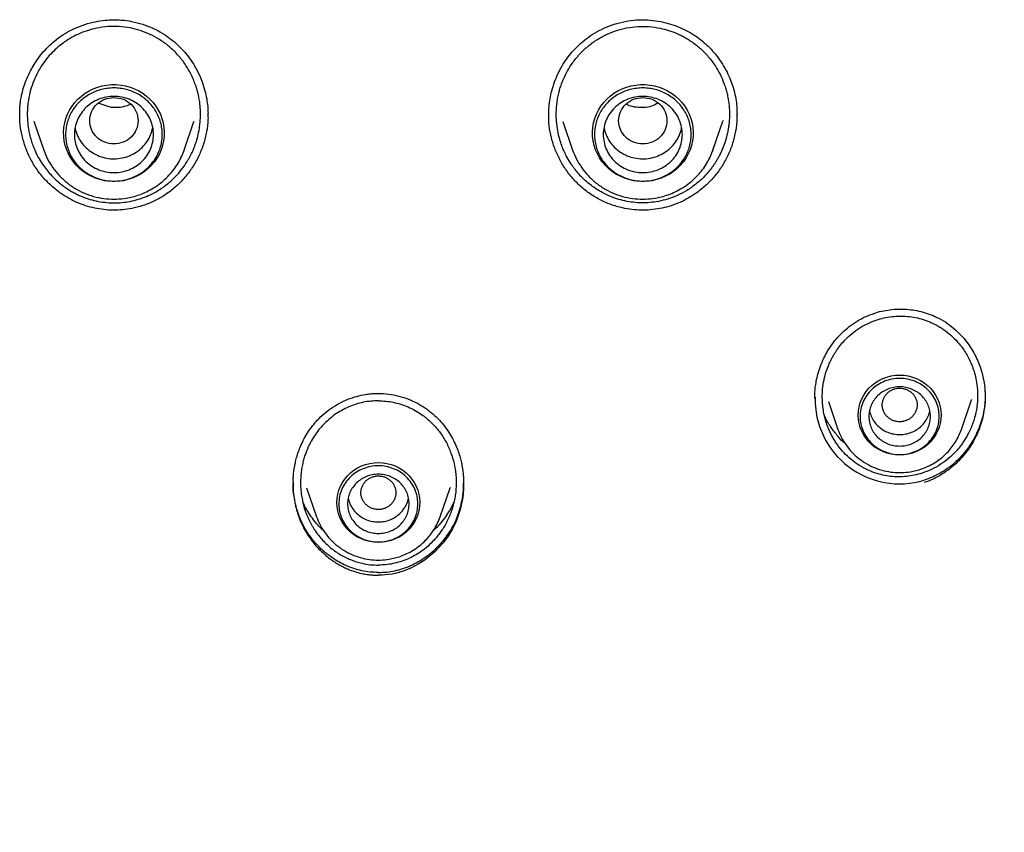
# Model space of a CAD drawing. Header units: millimetres. Extents: x 8 to 866, y 12 to 2084.
# Tile 65 of 98: x 413 to 436, y 1864 to 1883. Entities that reach past the tile are written whole.
import ezdxf

# ---------------------------------------------------------------- set-up
doc = ezdxf.new("R2010")
doc.units = ezdxf.units.MM

msp = doc.modelspace()

# ---------------------------------------------------------------- linework, layer by layer
at = {"color": 7, "linetype": 'Continuous', "lineweight": 30}
for p, q in [((415.485, 1880.844), (415.195, 1880.937)), ((417.689, 1880.714), (417.689, 1880.657)), ((425.448, 1880.657), (425.449, 1880.714)), ((429.728, 1880.683), (429.727, 1880.669)), ((413.727, 1880.531), (413.954, 1879.873)), ((417.148, 1879.873), (417.372, 1880.524)), ((417.371, 1880.524), (417.369, 1880.516)), ((425.765, 1880.524), (425.99, 1879.873)), ((429.183, 1879.873), (429.41, 1880.531)), ((429.414, 1880.544), (429.41, 1880.531)), ((417.139, 1879.851), (417.148, 1879.873)), ((429.174, 1879.851), (429.183, 1879.873)), ((421.569, 1874.332), (421.723, 1874.323)), ((431.502, 1874.219), (431.5, 1874.26)), ((434.838, 1873.513), (435.069, 1874.184)), ((435.071, 1874.191), (435.068, 1874.185)), ((431.81, 1874.145), (432.028, 1873.513)), ((432.03, 1873.506), (432.028, 1873.513)), ((434.83, 1873.494), (434.838, 1873.513)), ((419.935, 1872.184), (420.164, 1871.522)), ((422.974, 1871.522), (423.202, 1872.184)), ((423.205, 1872.192), (423.202, 1872.184)), ((420.165, 1871.518), (420.164, 1871.522))]:
    msp.add_line(p, q, dxfattribs=at)
at = {"color": 7, "linetype": 'Continuous', "lineweight": 30, "flags": 128}
for points in [[(415.551, 1879.157), (415.444, 1879.161), (415.337, 1879.176), (415.233, 1879.2), (415.131, 1879.233), (415.033, 1879.276), (414.94, 1879.327), (414.852, 1879.386), (414.77, 1879.453), (414.695, 1879.527), (414.627, 1879.607), (414.568, 1879.694), (414.517, 1879.785), (414.476, 1879.88), (414.443, 1879.979), (414.421, 1880.08), (414.408, 1880.183), (414.406, 1880.286), (414.413, 1880.39), (414.431, 1880.492), (414.458, 1880.592), (414.495, 1880.689), (414.541, 1880.782), (414.597, 1880.871), (414.66, 1880.955), (414.731, 1881.032), (414.81, 1881.102), (414.895, 1881.166), (414.986, 1881.221), (415.082, 1881.268), (415.182, 1881.305), (415.285, 1881.334), (415.39, 1881.354), (415.497, 1881.363), (415.605, 1881.363), (415.712, 1881.354), (415.817, 1881.334), (415.92, 1881.305), (416.02, 1881.268), (416.116, 1881.221), (416.207, 1881.166), (416.292, 1881.102), (416.37, 1881.032), (416.442, 1880.955), (416.505, 1880.871), (416.561, 1880.782), (416.607, 1880.689), (416.644, 1880.592), (416.671, 1880.492), (416.689, 1880.39), (416.696, 1880.286), (416.694, 1880.183), (416.681, 1880.08), (416.659, 1879.979), (416.626, 1879.88), (416.585, 1879.785), (416.534, 1879.694), (416.475, 1879.607), (416.407, 1879.527), (416.332, 1879.453), (416.25, 1879.386), (416.162, 1879.327), (416.069, 1879.276), (415.971, 1879.233), (415.869, 1879.2), (415.765, 1879.176), (415.658, 1879.161), (415.551, 1879.157)], [(427.587, 1879.157), (427.479, 1879.161), (427.373, 1879.176), (427.269, 1879.2), (427.167, 1879.233), (427.069, 1879.276), (426.975, 1879.327), (426.887, 1879.386), (426.806, 1879.453), (426.73, 1879.527), (426.663, 1879.607), (426.604, 1879.694), (426.553, 1879.785), (426.511, 1879.88), (426.479, 1879.979), (426.456, 1880.08), (426.444, 1880.183), (426.441, 1880.286), (426.449, 1880.39), (426.466, 1880.492), (426.494, 1880.592), (426.531, 1880.689), (426.577, 1880.782), (426.632, 1880.871), (426.696, 1880.955), (426.767, 1881.032), (426.846, 1881.102), (426.931, 1881.166), (427.022, 1881.221), (427.117, 1881.268), (427.217, 1881.305), (427.32, 1881.334), (427.426, 1881.354), (427.533, 1881.363), (427.64, 1881.363), (427.747, 1881.354), (427.853, 1881.334), (427.956, 1881.305), (428.056, 1881.268), (428.152, 1881.221), (428.242, 1881.166), (428.328, 1881.102), (428.406, 1881.032), (428.477, 1880.955), (428.541, 1880.871), (428.596, 1880.782), (428.642, 1880.689), (428.679, 1880.592), (428.707, 1880.492), (428.724, 1880.39), (428.732, 1880.286), (428.729, 1880.183), (428.717, 1880.08), (428.694, 1879.979), (428.662, 1879.88), (428.62, 1879.785), (428.57, 1879.694), (428.51, 1879.607), (428.443, 1879.527), (428.368, 1879.453), (428.286, 1879.386), (428.198, 1879.327), (428.104, 1879.276), (428.006, 1879.233), (427.905, 1879.2), (427.8, 1879.176), (427.694, 1879.161), (427.587, 1879.157)], [(417.148, 1879.873), (417.143, 1879.86), (417.14, 1879.851)], [(429.183, 1879.873), (429.179, 1879.86), (429.176, 1879.851)], [(433.433, 1872.93), (433.334, 1872.935), (433.236, 1872.95), (433.141, 1872.974), (433.049, 1873.008), (432.961, 1873.052), (432.878, 1873.104), (432.801, 1873.163), (432.731, 1873.231), (432.669, 1873.305), (432.615, 1873.385), (432.571, 1873.469), (432.535, 1873.558), (432.51, 1873.65), (432.494, 1873.744), (432.489, 1873.839), (432.494, 1873.934), (432.51, 1874.028), (432.535, 1874.12), (432.571, 1874.209), (432.615, 1874.294), (432.669, 1874.374), (432.731, 1874.448), (432.801, 1874.515), (432.878, 1874.575), (432.961, 1874.627), (433.049, 1874.67), (433.141, 1874.704), (433.236, 1874.729), (433.334, 1874.744), (433.433, 1874.749), (433.531, 1874.744), (433.629, 1874.729), (433.724, 1874.704), (433.817, 1874.67), (433.905, 1874.627), (433.987, 1874.575), (434.064, 1874.515), (434.134, 1874.448), (434.196, 1874.374), (434.25, 1874.294), (434.295, 1874.209), (434.33, 1874.12), (434.356, 1874.028), (434.371, 1873.934), (434.376, 1873.839), (434.371, 1873.744), (434.356, 1873.65), (434.33, 1873.558), (434.295, 1873.469), (434.25, 1873.385), (434.196, 1873.305), (434.134, 1873.231), (434.064, 1873.163), (433.987, 1873.104), (433.905, 1873.052), (433.817, 1873.008), (433.724, 1872.974), (433.629, 1872.95), (433.531, 1872.935), (433.433, 1872.93)], [(434.838, 1873.513), (434.833, 1873.5), (434.831, 1873.494)], [(421.569, 1870.939), (421.47, 1870.944), (421.373, 1870.959), (421.277, 1870.984), (421.185, 1871.018), (421.097, 1871.061), (421.014, 1871.113), (420.937, 1871.173), (420.867, 1871.24), (420.805, 1871.314), (420.752, 1871.394), (420.707, 1871.479), (420.671, 1871.568), (420.646, 1871.66), (420.63, 1871.754), (420.625, 1871.849), (420.63, 1871.944), (420.646, 1872.038), (420.671, 1872.13), (420.707, 1872.219), (420.752, 1872.304), (420.805, 1872.383), (420.867, 1872.457), (420.937, 1872.525), (421.014, 1872.585), (421.097, 1872.636), (421.185, 1872.68), (421.277, 1872.714), (421.373, 1872.738), (421.47, 1872.753), (421.569, 1872.758), (421.667, 1872.753), (421.765, 1872.738), (421.86, 1872.714), (421.953, 1872.68), (422.041, 1872.636), (422.123, 1872.585), (422.2, 1872.525), (422.27, 1872.457), (422.332, 1872.383), (422.386, 1872.304), (422.431, 1872.219), (422.466, 1872.13), (422.492, 1872.038), (422.507, 1871.944), (422.512, 1871.849), (422.507, 1871.754), (422.492, 1871.66), (422.466, 1871.568), (422.431, 1871.479), (422.386, 1871.394), (422.332, 1871.314), (422.27, 1871.24), (422.2, 1871.173), (422.123, 1871.113), (422.041, 1871.061), (421.953, 1871.018), (421.86, 1870.984), (421.765, 1870.959), (421.667, 1870.944), (421.569, 1870.939)], [(423.508, 1872.34), (423.506, 1872.153), (423.488, 1871.964), (423.431, 1871.686), (423.339, 1871.418), (423.257, 1871.248), (423.159, 1871.085), (423.047, 1870.932), (422.855, 1870.724), (422.637, 1870.544), (422.478, 1870.441), (422.309, 1870.354), (422.132, 1870.284), (422.056, 1870.26), (422.051, 1870.259), (422.045, 1870.257), (422.035, 1870.255), (421.979, 1870.24), (421.886, 1870.22), (421.802, 1870.207), (421.719, 1870.198), (421.653, 1870.193), (421.616, 1870.192), (421.59, 1870.191), (421.574, 1870.191), (421.57, 1870.191), (421.569, 1870.191), (421.569, 1870.191), (421.569, 1870.191), (421.569, 1870.191), (421.569, 1870.191), (421.569, 1870.191), (421.569, 1870.191), (421.569, 1870.191)]]:
    msp.add_lwpolyline(points, dxfattribs=at)
at = {"color": 7, "linetype": 'Continuous', "lineweight": 30}
msp.add_arc((433.431, 1874.196), 1.924, 178.4319, 286.9433, dxfattribs=at)
for points, knots in [([(413.406, 1880.669), (413.406, 1880.694), (413.406, 1880.744), (413.409, 1880.824), (413.415, 1880.91), (413.429, 1881.01), (413.451, 1881.133), (413.489, 1881.283), (413.549, 1881.458), (413.624, 1881.628), (413.712, 1881.788), (413.805, 1881.933), (413.919, 1882.081), (414.053, 1882.228), (414.209, 1882.369), (414.39, 1882.502), (414.597, 1882.619), (414.829, 1882.717), (415.062, 1882.785), (415.289, 1882.825), (415.504, 1882.842), (415.727, 1882.839), (415.876, 1882.815), (415.952, 1882.803)], [0, 0, 0, 0, 0.020659, 0.041984, 0.064118, 0.089244, 0.122037, 0.162718, 0.211318, 0.26784, 0.309913, 0.355454, 0.404407, 0.456703, 0.512266, 0.571074, 0.633514, 0.699726, 0.76964, 0.82443, 0.881134, 0.939672, 1, 1, 1, 1]), ([(415.919, 1882.653), (415.835, 1882.665), (415.666, 1882.691), (415.408, 1882.688), (415.172, 1882.655), (414.961, 1882.6), (414.776, 1882.531), (414.597, 1882.443), (414.432, 1882.34), (414.282, 1882.224), (414.143, 1882.095), (414.013, 1881.947), (413.894, 1881.782), (413.79, 1881.599), (413.702, 1881.398), (413.635, 1881.183), (413.604, 1881.022), (413.592, 1880.922), (413.588, 1880.886), (413.585, 1880.847), (413.582, 1880.804), (413.58, 1880.758), (413.579, 1880.708), (413.579, 1880.618), (413.587, 1880.482), (413.611, 1880.318), (413.646, 1880.166), (413.684, 1880.039), (413.727, 1879.922), (413.787, 1879.786), (413.866, 1879.64), (413.964, 1879.492), (414.061, 1879.369), (414.16, 1879.261), (414.262, 1879.164), (414.367, 1879.077), (414.467, 1879.005), (414.561, 1878.945), (414.65, 1878.896), (414.739, 1878.851), (414.859, 1878.799), (415.01, 1878.745), (415.135, 1878.718), (415.196, 1878.705)], [0, 0, 0, 0, 0.040648, 0.081664, 0.12306, 0.154373, 0.185911, 0.217676, 0.249674, 0.278656, 0.308821, 0.340169, 0.372698, 0.406404, 0.441283, 0.47733, 0.514538, 0.519737, 0.525495, 0.531812, 0.538687, 0.546119, 0.554109, 0.562654, 0.589007, 0.619536, 0.642129, 0.663361, 0.683236, 0.701759, 0.734753, 0.762389, 0.786528, 0.809843, 0.832338, 0.85402, 0.874895, 0.891286, 0.907458, 0.923413, 0.939154, 0.96999, 1, 1, 1, 1]), ([(415.952, 1882.803), (416.037, 1882.784), (416.204, 1882.745), (416.438, 1882.652), (416.65, 1882.539), (416.84, 1882.409), (417.009, 1882.267), (417.155, 1882.115), (417.281, 1881.957), (417.397, 1881.78), (417.497, 1881.586), (417.578, 1881.379), (417.635, 1881.181), (417.67, 1880.997), (417.688, 1880.843), (417.691, 1880.75), (417.692, 1880.714)], [0, 0, 0, 0, 0.089097, 0.174279, 0.255841, 0.333975, 0.408807, 0.480431, 0.54892, 0.614265, 0.696049, 0.771796, 0.841545, 0.905304, 0.963072, 1, 1, 1, 1]), ([(425.446, 1880.714), (425.447, 1880.75), (425.45, 1880.843), (425.468, 1880.997), (425.503, 1881.181), (425.559, 1881.379), (425.64, 1881.586), (425.741, 1881.78), (425.857, 1881.957), (425.982, 1882.115), (426.129, 1882.267), (426.297, 1882.409), (426.487, 1882.539), (426.7, 1882.652), (426.934, 1882.745), (427.101, 1882.784), (427.186, 1882.803)], [0, 0, 0, 0, 0.036928, 0.094696, 0.158455, 0.228204, 0.303951, 0.385735, 0.45108, 0.519569, 0.591193, 0.666025, 0.744159, 0.825721, 0.910903, 1, 1, 1, 1]), ([(427.186, 1882.803), (427.272, 1882.816), (427.441, 1882.842), (427.694, 1882.84), (427.936, 1882.813), (428.165, 1882.762), (428.377, 1882.69), (428.572, 1882.602), (428.749, 1882.499), (428.907, 1882.386), (429.068, 1882.246), (429.224, 1882.078), (429.368, 1881.884), (429.48, 1881.695), (429.565, 1881.515), (429.628, 1881.347), (429.678, 1881.174), (429.711, 1881), (429.729, 1880.831), (429.73, 1880.728), (429.731, 1880.683)], [0, 0, 0, 0, 0.0688609, 0.13546, 0.1997178, 0.2615098, 0.3207174, 0.3772583, 0.4310999, 0.4823363, 0.5312665, 0.6003009, 0.663995, 0.7221979, 0.7748063, 0.8218811, 0.8649997, 0.9171678, 0.9633882, 1, 1, 1, 1]), ([(427.218, 1882.653), (427.302, 1882.665), (427.471, 1882.691), (427.729, 1882.688), (427.965, 1882.655), (428.176, 1882.6), (428.331, 1882.542), (428.451, 1882.487), (428.539, 1882.441), (428.625, 1882.39), (428.749, 1882.308), (428.906, 1882.183), (429.085, 1881.999), (429.232, 1881.801), (429.348, 1881.599), (429.413, 1881.45), (429.45, 1881.347), (429.467, 1881.293), (429.483, 1881.239), (429.498, 1881.184), (429.511, 1881.128), (429.523, 1881.071), (429.533, 1881.014), (429.545, 1880.933), (429.557, 1880.813), (429.56, 1880.692), (429.556, 1880.591), (429.552, 1880.524), (429.545, 1880.454), (429.535, 1880.379), (429.516, 1880.267), (429.481, 1880.125), (429.427, 1879.962), (429.372, 1879.835), (429.324, 1879.738), (429.285, 1879.666), (429.245, 1879.601), (429.207, 1879.542), (429.127, 1879.43), (428.997, 1879.274), (428.8, 1879.095), (428.592, 1878.95), (428.376, 1878.837), (428.16, 1878.754), (428.013, 1878.721), (427.942, 1878.705)], [0, 0, 0, 0, 0.0406496, 0.0816679, 0.1230666, 0.1543822, 0.1859226, 0.2017834, 0.2177018, 0.2336785, 0.2497137, 0.2886079, 0.3296061, 0.372704, 0.4064129, 0.4412953, 0.4502029, 0.4591836, 0.4682371, 0.4773636, 0.4865628, 0.4958346, 0.505179, 0.5145958, 0.5352341, 0.5627019, 0.5727436, 0.5834561, 0.5948384, 0.6068891, 0.6196068, 0.6494239, 0.6768251, 0.701821, 0.71567, 0.7286584, 0.740788, 0.7520606, 0.7624779, 0.8066606, 0.8489605, 0.8894103, 0.9280434, 0.9648946, 1, 1, 1, 1]), ([(415.196, 1878.705), (415.261, 1878.694), (415.389, 1878.674), (415.584, 1878.668), (415.776, 1878.68), (415.966, 1878.712), (416.153, 1878.763), (416.335, 1878.833), (416.511, 1878.921), (416.673, 1879.025), (416.823, 1879.143), (416.963, 1879.275), (417.095, 1879.429), (417.186, 1879.56), (417.245, 1879.658), (417.278, 1879.717), (417.312, 1879.782), (417.345, 1879.852), (417.385, 1879.948), (417.43, 1880.074), (417.473, 1880.234), (417.501, 1880.389), (417.516, 1880.528), (417.521, 1880.642), (417.521, 1880.746), (417.516, 1880.839), (417.508, 1880.922), (417.498, 1880.995), (417.486, 1881.063), (417.473, 1881.13), (417.456, 1881.198), (417.438, 1881.264), (417.417, 1881.329), (417.395, 1881.392), (417.372, 1881.452), (417.327, 1881.558), (417.255, 1881.699), (417.134, 1881.887), (416.983, 1882.071), (416.797, 1882.245), (416.594, 1882.391), (416.378, 1882.509), (416.153, 1882.599), (415.997, 1882.635), (415.919, 1882.653)], [0, 0, 0, 0, 0.0314392, 0.0627071, 0.0932838, 0.1240531, 0.1550384, 0.186263, 0.2177496, 0.2495207, 0.2786661, 0.3094451, 0.3418761, 0.3759771, 0.3859878, 0.3968394, 0.4085337, 0.4210724, 0.4344575, 0.4586485, 0.4852051, 0.5141378, 0.5340962, 0.5524209, 0.5691066, 0.5841485, 0.5975424, 0.6092844, 0.6193712, 0.6308258, 0.6420828, 0.6531421, 0.6640031, 0.6746657, 0.6851294, 0.6953939, 0.7297328, 0.7616212, 0.8029911, 0.8436976, 0.8837453, 0.92314, 0.9618888, 1, 1, 1, 1]), ([(427.942, 1878.705), (427.877, 1878.694), (427.748, 1878.674), (427.555, 1878.668), (427.365, 1878.68), (427.178, 1878.711), (426.993, 1878.76), (426.811, 1878.829), (426.635, 1878.917), (426.448, 1879.035), (426.262, 1879.186), (426.081, 1879.377), (425.945, 1879.564), (425.85, 1879.73), (425.789, 1879.858), (425.738, 1879.985), (425.69, 1880.133), (425.646, 1880.319), (425.621, 1880.513), (425.615, 1880.695), (425.622, 1880.848), (425.637, 1880.982), (425.656, 1881.089), (425.677, 1881.182), (425.702, 1881.274), (425.736, 1881.378), (425.791, 1881.517), (425.87, 1881.677), (425.991, 1881.87), (426.143, 1882.058), (426.329, 1882.236), (426.534, 1882.386), (426.753, 1882.506), (426.981, 1882.598), (427.14, 1882.634), (427.218, 1882.653)], [0, 0, 0, 0, 0.031434, 0.062585, 0.092613, 0.122959, 0.153647, 0.184699, 0.216137, 0.247983, 0.291101, 0.33093, 0.374185, 0.401877, 0.422848, 0.442488, 0.46754, 0.498025, 0.53397, 0.56177, 0.585691, 0.607368, 0.626793, 0.637788, 0.653707, 0.672401, 0.690595, 0.725468, 0.758335, 0.800158, 0.841418, 0.882026, 0.921987, 0.961309, 1, 1, 1, 1]), ([(415.551, 1881.071), (415.479, 1881.063), (415.335, 1881.046), (415.152, 1880.925), (415.031, 1880.749), (414.986, 1880.541), (415.031, 1880.333), (415.152, 1880.156), (415.335, 1880.039), (415.551, 1879.997), (415.767, 1880.039), (415.95, 1880.156), (416.071, 1880.333), (416.116, 1880.541), (416.071, 1880.749), (415.95, 1880.925), (415.767, 1881.046), (415.623, 1881.063), (415.551, 1881.071)], [0, 0, 0, 0, 0.0625, 0.125, 0.1875, 0.25, 0.3125, 0.375, 0.4375, 0.5, 0.5625, 0.625, 0.6875, 0.75, 0.8125, 0.875, 0.9375, 1, 1, 1, 1]), ([(415.935, 1880.919), (415.899, 1880.902), (415.81, 1880.862), (415.656, 1880.835), (415.542, 1880.841), (415.485, 1880.844)], [0, 0, 0, 0, 0.257547, 0.633332, 1, 1, 1, 1]), ([(427.587, 1881.071), (427.515, 1881.063), (427.371, 1881.046), (427.187, 1880.925), (427.066, 1880.749), (427.022, 1880.541), (427.066, 1880.333), (427.187, 1880.156), (427.371, 1880.039), (427.587, 1879.997), (427.802, 1880.039), (427.986, 1880.156), (428.107, 1880.333), (428.151, 1880.541), (428.107, 1880.749), (427.986, 1880.925), (427.802, 1881.046), (427.658, 1881.063), (427.587, 1881.071)], [0, 0, 0, 0, 0.0625, 0.125, 0.1875, 0.25, 0.3125, 0.375, 0.4375, 0.5, 0.5625, 0.625, 0.6875, 0.75, 0.8125, 0.875, 0.9375, 1, 1, 1, 1]), ([(427.932, 1880.944), (427.884, 1880.916), (427.786, 1880.859), (427.614, 1880.835), (427.44, 1880.841), (427.299, 1880.871), (427.224, 1880.908), (427.203, 1880.919)], [0, 0, 0, 0, 0.215424, 0.442614, 0.67195, 0.904226, 1, 1, 1, 1]), ([(415.165, 1878.54), (415.095, 1878.555), (414.956, 1878.586), (414.754, 1878.658), (414.562, 1878.749), (414.359, 1878.87), (414.152, 1879.028), (413.951, 1879.228), (413.776, 1879.454), (413.633, 1879.7), (413.523, 1879.962), (413.449, 1880.235), (413.409, 1880.48), (413.41, 1880.634), (413.41, 1880.694)], [0, 0, 0, 0, 0.071132, 0.141808, 0.212214, 0.282498, 0.3762, 0.470152, 0.564615, 0.659087, 0.753072, 0.846793, 0.940401, 1, 1, 1, 1]), ([(417.69, 1880.683), (417.691, 1880.645), (417.695, 1880.513), (417.663, 1880.288), (417.597, 1880.015), (417.493, 1879.752), (417.359, 1879.504), (417.194, 1879.276), (417.001, 1879.07), (416.782, 1878.89), (416.541, 1878.742), (416.283, 1878.628), (416.034, 1878.555), (415.802, 1878.515), (415.59, 1878.501), (415.376, 1878.506), (415.236, 1878.529), (415.165, 1878.54)], [0, 0, 0, 0, 0.0302408, 0.1046714, 0.179189, 0.2536626, 0.3281199, 0.4025589, 0.477005, 0.5515666, 0.626129, 0.7005695, 0.7750297, 0.8309761, 0.8870589, 0.9433607, 1, 1, 1, 1]), ([(427.973, 1878.54), (427.902, 1878.529), (427.761, 1878.506), (427.548, 1878.501), (427.335, 1878.515), (427.103, 1878.555), (426.855, 1878.628), (426.596, 1878.742), (426.355, 1878.89), (426.137, 1879.07), (425.944, 1879.276), (425.779, 1879.504), (425.644, 1879.752), (425.541, 1880.015), (425.474, 1880.288), (425.443, 1880.513), (425.447, 1880.645), (425.448, 1880.683)], [0, 0, 0, 0, 0.056639, 0.112941, 0.169024, 0.22497, 0.299431, 0.373871, 0.448433, 0.522995, 0.597441, 0.67188, 0.746337, 0.820811, 0.895329, 0.969759, 1, 1, 1, 1]), ([(429.728, 1880.694), (429.728, 1880.634), (429.729, 1880.48), (429.689, 1880.235), (429.615, 1879.962), (429.504, 1879.7), (429.361, 1879.454), (429.187, 1879.228), (428.985, 1879.028), (428.778, 1878.87), (428.576, 1878.749), (428.383, 1878.658), (428.182, 1878.586), (428.043, 1878.555), (427.973, 1878.54)], [0, 0, 0, 0, 0.059599, 0.153207, 0.246928, 0.340913, 0.435385, 0.529848, 0.6238, 0.717502, 0.787786, 0.858192, 0.928868, 1, 1, 1, 1]), ([(414.667, 1880.388), (414.668, 1880.379), (414.675, 1880.314), (414.72, 1880.198), (414.803, 1880.048), (414.918, 1879.917), (415.056, 1879.81), (415.214, 1879.731), (415.385, 1879.683), (415.561, 1879.668), (415.738, 1879.687), (415.907, 1879.738), (416.063, 1879.821), (416.199, 1879.931), (416.309, 1880.064), (416.393, 1880.216), (416.421, 1880.326), (416.435, 1880.38)], [0, 0, 0, 0, 0.010808, 0.0815, 0.152193, 0.222885, 0.293578, 0.364271, 0.434963, 0.505656, 0.576348, 0.647041, 0.717733, 0.788426, 0.859118, 0.929811, 1, 1, 1, 1]), ([(426.702, 1880.38), (426.716, 1880.326), (426.744, 1880.216), (426.828, 1880.064), (426.939, 1879.931), (427.075, 1879.821), (427.23, 1879.738), (427.4, 1879.687), (427.576, 1879.668), (427.753, 1879.683), (427.924, 1879.731), (428.081, 1879.81), (428.219, 1879.917), (428.334, 1880.048), (428.417, 1880.198), (428.463, 1880.314), (428.469, 1880.379), (428.47, 1880.388)], [0, 0, 0, 0, 0.070189, 0.140882, 0.211574, 0.282267, 0.352959, 0.423652, 0.494344, 0.565037, 0.635729, 0.706422, 0.777115, 0.847807, 0.9185, 0.989192, 1, 1, 1, 1]), ([(413.954, 1879.873), (413.982, 1879.803), (414.037, 1879.662), (414.159, 1879.465), (414.31, 1879.281), (414.49, 1879.116), (414.694, 1878.978), (414.915, 1878.871), (415.144, 1878.799), (415.376, 1878.759), (415.606, 1878.751), (415.807, 1878.771), (415.981, 1878.808), (416.135, 1878.854), (416.295, 1878.921), (416.459, 1879.01), (416.622, 1879.125), (416.766, 1879.255), (416.889, 1879.394), (416.99, 1879.538), (417.077, 1879.69), (417.119, 1879.799), (417.139, 1879.851)], [0, 0, 0, 0, 0.054071, 0.109832, 0.167393, 0.226912, 0.287352, 0.346531, 0.404408, 0.460998, 0.516314, 0.570366, 0.606234, 0.644832, 0.686606, 0.731592, 0.779824, 0.831332, 0.872141, 0.914815, 0.959355, 1, 1, 1, 1]), ([(425.99, 1879.873), (426.017, 1879.803), (426.073, 1879.662), (426.195, 1879.465), (426.346, 1879.281), (426.526, 1879.116), (426.729, 1878.978), (426.95, 1878.871), (427.179, 1878.799), (427.412, 1878.759), (427.642, 1878.751), (427.842, 1878.771), (428.016, 1878.808), (428.17, 1878.854), (428.33, 1878.921), (428.494, 1879.01), (428.658, 1879.125), (428.802, 1879.255), (428.924, 1879.394), (429.026, 1879.538), (429.112, 1879.69), (429.154, 1879.799), (429.174, 1879.851)], [0, 0, 0, 0, 0.054071, 0.109832, 0.167393, 0.226912, 0.287352, 0.346531, 0.404408, 0.460998, 0.516314, 0.570366, 0.606234, 0.644832, 0.686606, 0.731592, 0.779824, 0.831332, 0.872141, 0.914815, 0.959355, 1, 1, 1, 1]), ([(434.979, 1846.687), (435.008, 1846.743), (435.159, 1847.036), (435.433, 1847.555), (435.796, 1848.234), (436.15, 1848.883), (436.493, 1849.502), (436.826, 1850.091), (437.147, 1850.652), (437.462, 1851.192), (437.768, 1851.709), (438.066, 1852.205), (438.35, 1852.67), (438.618, 1853.104), (438.871, 1853.508), (439.108, 1853.882), (439.33, 1854.228), (439.542, 1854.555), (439.751, 1854.874), (439.961, 1855.192), (440.174, 1855.51), (440.487, 1855.976), (440.906, 1856.588), (441.547, 1857.508), (442.321, 1858.589), (443.233, 1859.824), (444.165, 1861.051), (445.115, 1862.264), (445.987, 1863.349), (446.778, 1864.309), (447.482, 1865.149), (448.194, 1865.981), (448.911, 1866.805), (449.621, 1867.607), (450.316, 1868.38), (450.988, 1869.117), (451.641, 1869.825), (452.137, 1870.355), (452.486, 1870.726), (452.699, 1870.951), (452.929, 1871.194), (453.178, 1871.456), (453.446, 1871.737), (453.733, 1872.036), (454.051, 1872.366), (454.401, 1872.728), (454.784, 1873.123), (455.19, 1873.54), (455.62, 1873.98), (456.073, 1874.443), (456.549, 1874.929), (457.048, 1875.438), (457.57, 1875.971), (458.115, 1876.528), (458.676, 1877.109), (459.252, 1877.713), (459.84, 1878.343), (460.442, 1879.002), (460.84, 1879.457), (461.042, 1879.689)], [0, 0, 0, 0, 0.004464, 0.023475, 0.041736, 0.059252, 0.076028, 0.092068, 0.107374, 0.121948, 0.136432, 0.150115, 0.162996, 0.175077, 0.186356, 0.196833, 0.206509, 0.215513, 0.224477, 0.233487, 0.242541, 0.251638, 0.273253, 0.295105, 0.331072, 0.36739, 0.403707, 0.440003, 0.476262, 0.50207, 0.527863, 0.553652, 0.579444, 0.605032, 0.629372, 0.652896, 0.675607, 0.697508, 0.704361, 0.711627, 0.719532, 0.728077, 0.737262, 0.74709, 0.75756, 0.769823, 0.782867, 0.796696, 0.811311, 0.826716, 0.842915, 0.859913, 0.877718, 0.896344, 0.915794, 0.93569, 0.956364, 0.977805, 1, 1, 1, 1]), ([(432.841, 1876.154), (432.901, 1876.172), (433.022, 1876.209), (433.209, 1876.24), (433.398, 1876.255), (433.588, 1876.25), (433.778, 1876.228), (433.965, 1876.186), (434.149, 1876.126), (434.265, 1876.071), (434.323, 1876.043)], [0, 0, 0, 0, 0.123493, 0.247379, 0.371688, 0.496407, 0.621525, 0.747072, 0.873155, 1, 1, 1, 1]), ([(431.5, 1874.26), (431.5, 1874.285), (431.502, 1874.353), (431.512, 1874.47), (431.534, 1874.616), (431.571, 1874.779), (431.627, 1874.957), (431.699, 1875.127), (431.785, 1875.287), (431.88, 1875.434), (431.995, 1875.581), (432.13, 1875.723), (432.286, 1875.858), (432.465, 1875.98), (432.654, 1876.084), (432.788, 1876.132), (432.851, 1876.155)], [0, 0, 0, 0, 0.02984, 0.082159, 0.141977, 0.209285, 0.284069, 0.366317, 0.432874, 0.503517, 0.578258, 0.657118, 0.740125, 0.82734, 0.918886, 1, 1, 1, 1]), ([(433.942, 1872.516), (433.883, 1872.499), (433.766, 1872.465), (433.585, 1872.438), (433.405, 1872.43), (433.226, 1872.44), (433.05, 1872.47), (432.908, 1872.509), (432.797, 1872.549), (432.716, 1872.583), (432.637, 1872.622), (432.529, 1872.681), (432.393, 1872.771), (432.236, 1872.903), (432.119, 1873.029), (432.035, 1873.135), (431.98, 1873.215), (431.927, 1873.299), (431.879, 1873.387), (431.834, 1873.48), (431.794, 1873.576), (431.759, 1873.678), (431.727, 1873.79), (431.699, 1873.918), (431.678, 1874.068), (431.669, 1874.24), (431.677, 1874.436), (431.707, 1874.635), (431.756, 1874.82), (431.812, 1874.971), (431.863, 1875.083), (431.907, 1875.167), (431.946, 1875.234), (431.987, 1875.297), (432.032, 1875.363), (432.096, 1875.447), (432.2, 1875.565), (432.346, 1875.7), (432.524, 1875.827), (432.708, 1875.93), (432.837, 1875.979), (432.901, 1876.003)], [0, 0, 0, 0, 0.032752, 0.065184, 0.09733, 0.129226, 0.160906, 0.192406, 0.208106, 0.223774, 0.239416, 0.255036, 0.289735, 0.326144, 0.364314, 0.381231, 0.398485, 0.416078, 0.434013, 0.452295, 0.470927, 0.489911, 0.509595, 0.532914, 0.559887, 0.590534, 0.624879, 0.664125, 0.698065, 0.726661, 0.749879, 0.763834, 0.777532, 0.790973, 0.804155, 0.820081, 0.847553, 0.88764, 0.926405, 0.963855, 1, 1, 1, 1]), ([(432.901, 1876.003), (432.958, 1876.02), (433.073, 1876.055), (433.251, 1876.084), (433.432, 1876.096), (433.613, 1876.089), (433.792, 1876.062), (433.939, 1876.024), (434.054, 1875.985), (434.138, 1875.951), (434.221, 1875.912), (434.335, 1875.851), (434.478, 1875.759), (434.641, 1875.622), (434.772, 1875.483), (434.873, 1875.351), (434.949, 1875.234), (435.017, 1875.109), (435.077, 1874.976), (435.128, 1874.829), (435.171, 1874.665), (435.195, 1874.512), (435.205, 1874.38), (435.208, 1874.277), (435.204, 1874.177), (435.195, 1874.062), (435.175, 1873.931), (435.141, 1873.783), (435.097, 1873.646), (435.046, 1873.519), (434.975, 1873.373), (434.871, 1873.202), (434.725, 1873.018), (434.554, 1872.853), (434.365, 1872.712), (434.161, 1872.596), (434.014, 1872.542), (433.942, 1872.516)], [0, 0, 0, 0, 0.031662, 0.063361, 0.095112, 0.126926, 0.158819, 0.190802, 0.206837, 0.2229, 0.238992, 0.255114, 0.291077, 0.328502, 0.367394, 0.391447, 0.416031, 0.441145, 0.46679, 0.492965, 0.522934, 0.556329, 0.574312, 0.593143, 0.610571, 0.627252, 0.653908, 0.680527, 0.706889, 0.729828, 0.752991, 0.792083, 0.835408, 0.876597, 0.917322, 0.959632, 1, 1, 1, 1]), ([(434.323, 1876.043), (434.393, 1876.003), (434.53, 1875.925), (434.71, 1875.779), (434.864, 1875.624), (434.992, 1875.463), (435.098, 1875.298), (435.184, 1875.135), (435.25, 1874.976), (435.3, 1874.822), (435.341, 1874.655), (435.37, 1874.479), (435.376, 1874.351), (435.378, 1874.291)], [0, 0, 0, 0, 0.113189, 0.220392, 0.322025, 0.418291, 0.509281, 0.595027, 0.675542, 0.750835, 0.820919, 0.916284, 1, 1, 1, 1]), ([(433.499, 1874.446), (433.473, 1874.449), (433.421, 1874.454), (433.344, 1874.444), (433.27, 1874.42), (433.202, 1874.382), (433.142, 1874.333), (433.095, 1874.273), (433.06, 1874.205), (433.039, 1874.133), (433.034, 1874.057), (433.044, 1873.983), (433.069, 1873.911), (433.108, 1873.846), (433.159, 1873.788), (433.221, 1873.743), (433.291, 1873.709), (433.367, 1873.689), (433.445, 1873.684), (433.522, 1873.693), (433.597, 1873.717), (433.664, 1873.755), (433.724, 1873.804), (433.771, 1873.864), (433.806, 1873.932), (433.827, 1874.004), (433.833, 1874.08), (433.822, 1874.154), (433.798, 1874.226), (433.759, 1874.291), (433.708, 1874.349), (433.645, 1874.394), (433.575, 1874.429), (433.524, 1874.44), (433.499, 1874.446)], [0, 0, 0, 0, 0.031098, 0.062373, 0.093594, 0.124878, 0.156026, 0.187362, 0.218542, 0.2499, 0.280949, 0.31239, 0.343522, 0.374897, 0.405956, 0.437326, 0.468546, 0.49983, 0.530983, 0.562313, 0.593496, 0.624851, 0.655906, 0.687344, 0.718477, 0.749856, 0.78091, 0.812286, 0.843505, 0.874788, 0.905944, 0.937269, 0.968633, 1, 1, 1, 1]), ([(435.369, 1874.447), (435.373, 1874.388), (435.383, 1874.263), (435.373, 1874.071), (435.346, 1873.876), (435.299, 1873.684), (435.234, 1873.497), (435.153, 1873.317), (435.055, 1873.145), (434.942, 1872.983), (434.814, 1872.833), (434.673, 1872.695), (434.52, 1872.571), (434.354, 1872.463), (434.178, 1872.37), (434.054, 1872.325), (433.991, 1872.303)], [0, 0, 0, 0, 0.0649839, 0.1368423, 0.2087208, 0.280535, 0.3523474, 0.4241764, 0.4960126, 0.567835, 0.6396277, 0.7113963, 0.7831839, 0.8550882, 0.9272764, 1, 1, 1, 1]), ([(421.569, 1874.164), (421.512, 1874.163), (421.398, 1874.159), (421.228, 1874.132), (421.059, 1874.089), (420.893, 1874.027), (420.732, 1873.948), (420.578, 1873.85), (420.432, 1873.736), (420.302, 1873.61), (420.186, 1873.472), (420.083, 1873.323), (419.99, 1873.156), (419.925, 1873.004), (419.881, 1872.873), (419.851, 1872.764), (419.826, 1872.643), (419.807, 1872.51), (419.797, 1872.365), (419.797, 1872.208), (419.811, 1872.052), (419.836, 1871.907), (419.865, 1871.785), (419.896, 1871.684), (419.926, 1871.601), (419.955, 1871.529), (419.985, 1871.462), (420.016, 1871.398), (420.049, 1871.337), (420.084, 1871.279), (420.135, 1871.199), (420.205, 1871.102), (420.299, 1870.991), (420.4, 1870.889), (420.507, 1870.796), (420.62, 1870.714), (420.735, 1870.642), (420.848, 1870.584), (420.96, 1870.536), (421.074, 1870.496), (421.216, 1870.458), (421.382, 1870.428), (421.507, 1870.424), (421.569, 1870.422)], [0, 0, 0, 0, 0.029649, 0.059683, 0.090121, 0.120982, 0.152285, 0.184044, 0.216277, 0.248996, 0.278889, 0.310536, 0.343934, 0.379076, 0.39684, 0.416528, 0.43813, 0.461638, 0.487039, 0.514321, 0.543677, 0.569369, 0.59142, 0.60985, 0.624675, 0.637736, 0.650507, 0.66299, 0.675185, 0.687094, 0.698718, 0.724993, 0.74971, 0.77512, 0.799971, 0.82428, 0.848064, 0.871341, 0.890366, 0.912199, 0.93453, 0.967527, 1, 1, 1, 1]), ([(420.059, 1873.58), (420.111, 1873.643), (420.213, 1873.766), (420.391, 1873.922), (420.579, 1874.053), (420.775, 1874.158), (420.975, 1874.238), (421.175, 1874.293), (421.373, 1874.328), (421.504, 1874.332), (421.569, 1874.334)], [0, 0, 0, 0, 0.139514, 0.274741, 0.40583, 0.532794, 0.655621, 0.774341, 0.889064, 1, 1, 1, 1]), ([(421.231, 1874.299), (421.285, 1874.309), (421.397, 1874.328), (421.51, 1874.33), (421.569, 1874.332)], [0, 0, 0, 0, 0.484856, 1, 1, 1, 1]), ([(421.568, 1874.333), (421.647, 1874.33), (421.804, 1874.325), (422.034, 1874.277), (422.253, 1874.205), (422.457, 1874.111), (422.643, 1873.997), (422.81, 1873.868), (422.957, 1873.73), (423.039, 1873.628), (423.079, 1873.579)], [0, 0, 0, 0, 0.133923, 0.269664, 0.401673, 0.530005, 0.654618, 0.775463, 0.892544, 1, 1, 1, 1]), ([(421.569, 1874.164), (421.625, 1874.163), (421.74, 1874.159), (421.91, 1874.132), (422.079, 1874.089), (422.246, 1874.027), (422.407, 1873.947), (422.544, 1873.861), (422.658, 1873.774), (422.751, 1873.693), (422.836, 1873.607), (422.914, 1873.518), (422.986, 1873.424), (423.054, 1873.321), (423.118, 1873.211), (423.174, 1873.094), (423.227, 1872.964), (423.275, 1872.812), (423.311, 1872.654), (423.332, 1872.499), (423.341, 1872.354), (423.34, 1872.2), (423.326, 1872.051), (423.303, 1871.916), (423.281, 1871.82), (423.264, 1871.758), (423.253, 1871.722), (423.243, 1871.69), (423.233, 1871.661), (423.222, 1871.629), (423.199, 1871.567), (423.16, 1871.475), (423.103, 1871.362), (423.042, 1871.258), (422.977, 1871.162), (422.909, 1871.074), (422.819, 1870.97), (422.702, 1870.854), (422.553, 1870.737), (422.397, 1870.638), (422.235, 1870.558), (422.069, 1870.496), (421.902, 1870.453), (421.735, 1870.427), (421.624, 1870.424), (421.569, 1870.422)], [0, 0, 0, 0, 0.029683, 0.05975, 0.090223, 0.121119, 0.152457, 0.184253, 0.205718, 0.227398, 0.248943, 0.268879, 0.289593, 0.311083, 0.33335, 0.356391, 0.378786, 0.407218, 0.439693, 0.463581, 0.489242, 0.516276, 0.543883, 0.567882, 0.588296, 0.595339, 0.601833, 0.607777, 0.613173, 0.618022, 0.625309, 0.648302, 0.670356, 0.691479, 0.711676, 0.730957, 0.750032, 0.783993, 0.817092, 0.84937, 0.880869, 0.911634, 0.941712, 0.97115, 1, 1, 1, 1]), ([(435.378, 1874.271), (435.377, 1874.213), (435.374, 1874.089), (435.345, 1873.902), (435.299, 1873.713), (435.234, 1873.529), (435.151, 1873.351), (435.053, 1873.182), (434.94, 1873.023), (434.812, 1872.874), (434.671, 1872.739), (434.518, 1872.617), (434.353, 1872.511), (434.177, 1872.421), (434.053, 1872.377), (433.991, 1872.355)], [0, 0, 0, 0, 0.0697, 0.146998, 0.224252, 0.301545, 0.378902, 0.456315, 0.533755, 0.611199, 0.688641, 0.766114, 0.843707, 0.921584, 1, 1, 1, 1]), ([(432.746, 1873.939), (432.746, 1873.939), (432.751, 1873.895), (432.784, 1873.81), (432.846, 1873.693), (432.935, 1873.59), (433.041, 1873.505), (433.163, 1873.443), (433.295, 1873.403), (433.387, 1873.398), (433.433, 1873.395)], [0, 0, 0, 0, 0.000201, 0.14303, 0.285858, 0.428687, 0.571515, 0.714343, 0.857172, 1, 1, 1, 1]), ([(433.433, 1873.395), (433.478, 1873.398), (433.57, 1873.403), (433.702, 1873.443), (433.824, 1873.505), (433.931, 1873.59), (434.019, 1873.693), (434.082, 1873.81), (434.115, 1873.895), (434.119, 1873.939), (434.119, 1873.939)], [0, 0, 0, 0, 0.142828, 0.285657, 0.428485, 0.571313, 0.714142, 0.85697, 0.999799, 1, 1, 1, 1]), ([(432.022, 1873.361), (431.972, 1873.424), (431.868, 1873.553), (431.768, 1873.718), (431.726, 1873.821), (431.717, 1873.844)], [0, 0, 0, 0, 0.420675, 0.868525, 1, 1, 1, 1]), ([(419.629, 1872.327), (419.629, 1872.344), (419.631, 1872.388), (419.636, 1872.471), (419.648, 1872.588), (419.67, 1872.715), (419.7, 1872.847), (419.739, 1872.976), (419.791, 1873.117), (419.859, 1873.267), (419.947, 1873.425), (420.02, 1873.527), (420.059, 1873.58)], [0, 0, 0, 0, 0.036901, 0.098748, 0.185731, 0.297927, 0.386767, 0.486845, 0.598167, 0.720748, 0.854643, 1, 1, 1, 1]), ([(423.079, 1873.58), (423.117, 1873.527), (423.191, 1873.425), (423.278, 1873.267), (423.347, 1873.117), (423.399, 1872.976), (423.437, 1872.847), (423.468, 1872.715), (423.489, 1872.588), (423.502, 1872.471), (423.507, 1872.388), (423.508, 1872.344), (423.509, 1872.327)], [0, 0, 0, 0, 0.145357, 0.279252, 0.401833, 0.513155, 0.613233, 0.702073, 0.814269, 0.901251, 0.963099, 1, 1, 1, 1]), ([(432.028, 1873.513), (432.052, 1873.451), (432.101, 1873.327), (432.209, 1873.153), (432.341, 1872.991), (432.5, 1872.846), (432.678, 1872.725), (432.872, 1872.631), (433.074, 1872.567), (433.278, 1872.532), (433.48, 1872.525), (433.656, 1872.542), (433.809, 1872.574), (433.945, 1872.615), (434.086, 1872.673), (434.23, 1872.752), (434.374, 1872.853), (434.501, 1872.967), (434.609, 1873.09), (434.699, 1873.217), (434.775, 1873.352), (434.812, 1873.448), (434.83, 1873.494)], [0, 0, 0, 0, 0.054182, 0.109936, 0.16741, 0.226803, 0.287166, 0.346282, 0.404103, 0.460644, 0.51592, 0.569944, 0.605799, 0.644382, 0.686143, 0.731123, 0.779365, 0.830904, 0.871752, 0.914481, 0.959092, 1, 1, 1, 1]), ([(432.191, 1873.191), (432.19, 1873.192), (432.129, 1873.239), (432.078, 1873.298), (432.027, 1873.355)], [0, 0, 0, 0, 0.0123959, 1, 1, 1, 1]), ([(421.652, 1872.445), (421.626, 1872.449), (421.575, 1872.457), (421.497, 1872.45), (421.421, 1872.429), (421.352, 1872.394), (421.29, 1872.348), (421.24, 1872.29), (421.202, 1872.224), (421.178, 1872.152), (421.169, 1872.077), (421.176, 1872.002), (421.197, 1871.929), (421.233, 1871.862), (421.282, 1871.803), (421.342, 1871.754), (421.41, 1871.718), (421.485, 1871.695), (421.563, 1871.686), (421.641, 1871.692), (421.716, 1871.713), (421.786, 1871.748), (421.847, 1871.795), (421.897, 1871.852), (421.936, 1871.918), (421.959, 1871.99), (421.969, 1872.065), (421.962, 1872.14), (421.94, 1872.213), (421.904, 1872.28), (421.856, 1872.339), (421.796, 1872.388), (421.727, 1872.425), (421.677, 1872.439), (421.652, 1872.445)], [0, 0, 0, 0, 0.031214, 0.062455, 0.093628, 0.124962, 0.156141, 0.187452, 0.218575, 0.249975, 0.281055, 0.312445, 0.343525, 0.374929, 0.406079, 0.437365, 0.46854, 0.499875, 0.531061, 0.562366, 0.593494, 0.624893, 0.655977, 0.687368, 0.718447, 0.749857, 0.781001, 0.812292, 0.843468, 0.874802, 0.905995, 0.937294, 0.968602, 1, 1, 1, 1]), ([(421.569, 1870.255), (421.505, 1870.257), (421.379, 1870.261), (421.192, 1870.293), (421.01, 1870.342), (420.834, 1870.41), (420.666, 1870.495), (420.48, 1870.611), (420.284, 1870.768), (420.111, 1870.95), (419.979, 1871.125), (419.881, 1871.284), (419.798, 1871.451), (419.731, 1871.626), (419.681, 1871.806), (419.643, 1872.021), (419.624, 1872.184), (419.63, 1872.284), (419.631, 1872.291)], [0, 0, 0, 0, 0.061123, 0.121721, 0.182044, 0.242263, 0.302475, 0.362722, 0.453107, 0.543452, 0.603612, 0.663661, 0.723601, 0.783469, 0.84333, 0.903238, 0.993177, 1, 1, 1, 1]), ([(419.633, 1872.33), (419.631, 1872.302), (419.623, 1872.18), (419.638, 1872.041), (419.657, 1871.915), (419.665, 1871.866), (419.675, 1871.817), (419.685, 1871.769), (419.7, 1871.708), (419.722, 1871.628), (419.76, 1871.514), (419.816, 1871.374), (419.898, 1871.21), (419.993, 1871.059), (420.093, 1870.926), (420.19, 1870.814), (420.294, 1870.711), (420.39, 1870.627), (420.472, 1870.563), (420.546, 1870.511), (420.625, 1870.461), (420.712, 1870.411), (420.808, 1870.362), (420.928, 1870.31), (421.066, 1870.262), (421.211, 1870.226), (421.335, 1870.206), (421.427, 1870.196), (421.492, 1870.193), (421.532, 1870.191), (421.555, 1870.191), (421.565, 1870.191), (421.568, 1870.191), (421.569, 1870.191), (421.569, 1870.191), (421.569, 1870.191), (421.569, 1870.191), (421.569, 1870.191)], [0, 0, 0, 0, 0.025781, 0.114238, 0.129809, 0.145377, 0.160942, 0.176504, 0.191087, 0.219732, 0.254307, 0.303211, 0.360492, 0.426109, 0.469476, 0.515809, 0.565084, 0.60604, 0.635168, 0.661916, 0.690908, 0.722141, 0.755618, 0.791353, 0.843889, 0.89119, 0.93009, 0.960529, 0.977743, 0.990085, 0.997513, 0.999373, 0.999839, 0.999956, 0.999985, 0.999996, 1, 1, 1, 1]), ([(421.569, 1870.255), (421.632, 1870.257), (421.759, 1870.261), (421.946, 1870.293), (422.128, 1870.342), (422.303, 1870.41), (422.471, 1870.495), (422.657, 1870.611), (422.853, 1870.768), (423.026, 1870.95), (423.158, 1871.125), (423.257, 1871.284), (423.34, 1871.451), (423.406, 1871.626), (423.457, 1871.806), (423.494, 1872.021), (423.513, 1872.184), (423.507, 1872.284), (423.507, 1872.291)], [0, 0, 0, 0, 0.061123, 0.121721, 0.182044, 0.242263, 0.302475, 0.362722, 0.453107, 0.543452, 0.603612, 0.663661, 0.723601, 0.783469, 0.84333, 0.903238, 0.993177, 1, 1, 1, 1]), ([(420.882, 1871.948), (420.882, 1871.948), (420.887, 1871.904), (420.92, 1871.82), (420.982, 1871.702), (421.071, 1871.6), (421.177, 1871.515), (421.299, 1871.453), (421.431, 1871.413), (421.523, 1871.408), (421.569, 1871.405)], [0, 0, 0, 0, 0.000201, 0.14303, 0.285858, 0.428687, 0.571515, 0.714343, 0.857172, 1, 1, 1, 1]), ([(421.569, 1871.405), (421.615, 1871.408), (421.706, 1871.413), (421.838, 1871.453), (421.96, 1871.515), (422.067, 1871.6), (422.155, 1871.702), (422.218, 1871.82), (422.251, 1871.904), (422.255, 1871.948), (422.255, 1871.948)], [0, 0, 0, 0, 0.142828, 0.285657, 0.428485, 0.571313, 0.714142, 0.85697, 0.999799, 1, 1, 1, 1]), ([(420.324, 1871.205), (420.315, 1871.213), (420.267, 1871.254), (420.179, 1871.348), (420.068, 1871.483), (419.972, 1871.627), (419.9, 1871.753), (419.863, 1871.832), (419.847, 1871.864)], [0, 0, 0, 0, 0.042061, 0.234366, 0.469963, 0.68154, 0.868622, 1, 1, 1, 1]), ([(423.29, 1871.864), (423.275, 1871.832), (423.238, 1871.753), (423.166, 1871.627), (423.07, 1871.483), (422.958, 1871.348), (422.874, 1871.257), (422.828, 1871.218), (422.822, 1871.213)], [0, 0, 0, 0, 0.133287, 0.32294, 0.537424, 0.776259, 0.971206, 1, 1, 1, 1]), ([(420.164, 1871.522), (420.188, 1871.461), (420.237, 1871.336), (420.345, 1871.163), (420.477, 1871.001), (420.636, 1870.856), (420.814, 1870.734), (421.008, 1870.64), (421.21, 1870.576), (421.414, 1870.541), (421.616, 1870.534), (421.792, 1870.552), (421.945, 1870.584), (422.081, 1870.625), (422.222, 1870.683), (422.366, 1870.761), (422.51, 1870.862), (422.637, 1870.977), (422.745, 1871.099), (422.835, 1871.226), (422.914, 1871.367), (422.954, 1871.47), (422.974, 1871.522)], [0, 0, 0, 0, 0.053881, 0.109326, 0.166481, 0.225544, 0.285572, 0.34436, 0.40186, 0.458087, 0.513056, 0.56678, 0.602436, 0.640806, 0.682334, 0.727065, 0.775039, 0.826292, 0.866914, 0.909405, 0.953769, 1, 1, 1, 1])]:
    msp.add_open_spline(points, degree=3, knots=knots, dxfattribs=at)
for points in [[(416.651, 1880.227), (416.649, 1880.181), (416.646, 1880.088), (416.616, 1879.952), (416.57, 1879.82), (416.506, 1879.696), (416.426, 1879.58), (416.331, 1879.475), (416.223, 1879.384), (416.103, 1879.306), (415.973, 1879.245), (415.837, 1879.2), (415.695, 1879.173), (415.551, 1879.164), (415.407, 1879.173), (415.265, 1879.2), (415.129, 1879.245), (414.999, 1879.306), (414.879, 1879.384), (414.771, 1879.475), (414.676, 1879.58), (414.596, 1879.696), (414.532, 1879.82), (414.485, 1879.952), (414.457, 1880.088), (414.448, 1880.227), (414.457, 1880.366), (414.485, 1880.502), (414.532, 1880.634), (414.596, 1880.759), (414.676, 1880.874), (414.771, 1880.979), (414.879, 1881.07), (414.999, 1881.148), (415.129, 1881.209), (415.265, 1881.254), (415.407, 1881.281), (415.551, 1881.29), (415.695, 1881.281), (415.837, 1881.254), (415.973, 1881.209), (416.103, 1881.148), (416.223, 1881.07), (416.331, 1880.979), (416.426, 1880.874), (416.506, 1880.759), (416.57, 1880.634), (416.616, 1880.502), (416.646, 1880.366), (416.649, 1880.273), (416.651, 1880.227)], [(428.687, 1880.227), (428.685, 1880.181), (428.681, 1880.088), (428.652, 1879.952), (428.606, 1879.82), (428.542, 1879.696), (428.462, 1879.58), (428.367, 1879.475), (428.258, 1879.384), (428.138, 1879.306), (428.009, 1879.245), (427.872, 1879.2), (427.731, 1879.173), (427.587, 1879.164), (427.443, 1879.173), (427.301, 1879.2), (427.164, 1879.245), (427.035, 1879.306), (426.915, 1879.384), (426.807, 1879.475), (426.711, 1879.58), (426.631, 1879.696), (426.567, 1879.82), (426.521, 1879.952), (426.493, 1880.088), (426.483, 1880.227), (426.493, 1880.366), (426.521, 1880.502), (426.567, 1880.634), (426.631, 1880.759), (426.711, 1880.874), (426.807, 1880.979), (426.915, 1881.07), (427.035, 1881.148), (427.164, 1881.209), (427.301, 1881.254), (427.443, 1881.281), (427.587, 1881.29), (427.731, 1881.281), (427.872, 1881.254), (428.009, 1881.209), (428.138, 1881.148), (428.258, 1881.07), (428.367, 1880.979), (428.462, 1880.874), (428.542, 1880.759), (428.606, 1880.634), (428.652, 1880.502), (428.681, 1880.366), (428.685, 1880.273), (428.687, 1880.227)], [(415.551, 1879.36), (415.492, 1879.363), (415.374, 1879.369), (415.204, 1879.421), (415.048, 1879.501), (414.91, 1879.61), (414.798, 1879.742), (414.714, 1879.893), (414.663, 1880.057), (414.645, 1880.227), (414.663, 1880.397), (414.714, 1880.561), (414.798, 1880.712), (414.91, 1880.844), (415.048, 1880.953), (415.204, 1881.033), (415.374, 1881.083), (415.551, 1881.1), (415.728, 1881.083), (415.898, 1881.033), (416.054, 1880.953), (416.191, 1880.844), (416.304, 1880.712), (416.388, 1880.561), (416.439, 1880.397), (416.457, 1880.227), (416.439, 1880.057), (416.388, 1879.893), (416.304, 1879.742), (416.191, 1879.61), (416.054, 1879.501), (415.898, 1879.421), (415.728, 1879.369), (415.61, 1879.363), (415.551, 1879.36)], [(427.587, 1879.36), (427.528, 1879.363), (427.41, 1879.369), (427.24, 1879.421), (427.083, 1879.501), (426.946, 1879.61), (426.833, 1879.742), (426.75, 1879.893), (426.698, 1880.057), (426.681, 1880.227), (426.698, 1880.397), (426.75, 1880.561), (426.833, 1880.712), (426.946, 1880.844), (427.083, 1880.953), (427.24, 1881.033), (427.41, 1881.083), (427.587, 1881.1), (427.763, 1881.083), (427.933, 1881.033), (428.09, 1880.953), (428.227, 1880.844), (428.34, 1880.712), (428.423, 1880.561), (428.475, 1880.397), (428.492, 1880.227), (428.475, 1880.057), (428.423, 1879.893), (428.34, 1879.742), (428.227, 1879.61), (428.09, 1879.501), (427.933, 1879.421), (427.763, 1879.369), (427.645, 1879.363), (427.587, 1879.36)], [(434.333, 1873.807), (434.329, 1873.75), (434.323, 1873.637), (434.269, 1873.473), (434.186, 1873.322), (434.073, 1873.19), (433.936, 1873.081), (433.779, 1873.001), (433.609, 1872.951), (433.433, 1872.934), (433.256, 1872.951), (433.086, 1873.001), (432.929, 1873.081), (432.792, 1873.19), (432.68, 1873.322), (432.596, 1873.473), (432.544, 1873.637), (432.527, 1873.807), (432.544, 1873.977), (432.596, 1874.141), (432.68, 1874.292), (432.792, 1874.424), (432.929, 1874.533), (433.086, 1874.614), (433.256, 1874.663), (433.433, 1874.68), (433.609, 1874.663), (433.779, 1874.614), (433.936, 1874.533), (434.073, 1874.424), (434.186, 1874.292), (434.269, 1874.141), (434.323, 1873.977), (434.329, 1873.864), (434.333, 1873.807)], [(433.433, 1873.133), (433.387, 1873.135), (433.295, 1873.14), (433.163, 1873.18), (433.041, 1873.243), (432.935, 1873.327), (432.847, 1873.43), (432.782, 1873.547), (432.742, 1873.675), (432.728, 1873.807), (432.742, 1873.94), (432.782, 1874.067), (432.847, 1874.184), (432.935, 1874.287), (433.041, 1874.372), (433.163, 1874.434), (433.295, 1874.473), (433.433, 1874.486), (433.57, 1874.473), (433.702, 1874.434), (433.824, 1874.372), (433.931, 1874.287), (434.018, 1874.184), (434.084, 1874.067), (434.124, 1873.94), (434.137, 1873.807), (434.124, 1873.675), (434.084, 1873.547), (434.018, 1873.43), (433.931, 1873.327), (433.824, 1873.243), (433.702, 1873.18), (433.57, 1873.14), (433.478, 1873.135), (433.433, 1873.133)], [(422.469, 1871.817), (422.465, 1871.76), (422.459, 1871.646), (422.405, 1871.483), (422.322, 1871.332), (422.209, 1871.2), (422.072, 1871.091), (421.915, 1871.01), (421.745, 1870.961), (421.569, 1870.944), (421.392, 1870.961), (421.222, 1871.01), (421.066, 1871.091), (420.928, 1871.2), (420.816, 1871.332), (420.732, 1871.483), (420.68, 1871.646), (420.663, 1871.817), (420.68, 1871.987), (420.732, 1872.151), (420.816, 1872.302), (420.928, 1872.434), (421.066, 1872.543), (421.222, 1872.623), (421.392, 1872.673), (421.569, 1872.69), (421.745, 1872.673), (421.915, 1872.623), (422.072, 1872.543), (422.209, 1872.434), (422.322, 1872.302), (422.405, 1872.151), (422.459, 1871.987), (422.465, 1871.874), (422.469, 1871.817)], [(421.569, 1871.142), (421.523, 1871.145), (421.431, 1871.15), (421.299, 1871.19), (421.177, 1871.252), (421.071, 1871.337), (420.983, 1871.44), (420.918, 1871.557), (420.878, 1871.684), (420.864, 1871.817), (420.878, 1871.949), (420.918, 1872.077), (420.983, 1872.194), (421.071, 1872.297), (421.177, 1872.381), (421.299, 1872.444), (421.431, 1872.483), (421.569, 1872.496), (421.706, 1872.483), (421.838, 1872.444), (421.96, 1872.381), (422.067, 1872.297), (422.155, 1872.194), (422.22, 1872.077), (422.26, 1871.949), (422.273, 1871.817), (422.26, 1871.684), (422.22, 1871.557), (422.155, 1871.44), (422.067, 1871.337), (421.96, 1871.252), (421.838, 1871.19), (421.706, 1871.15), (421.615, 1871.145), (421.569, 1871.142)]]:
    msp.add_open_spline(points, degree=3, dxfattribs=at)

doc.saveas('drawing.dxf')
